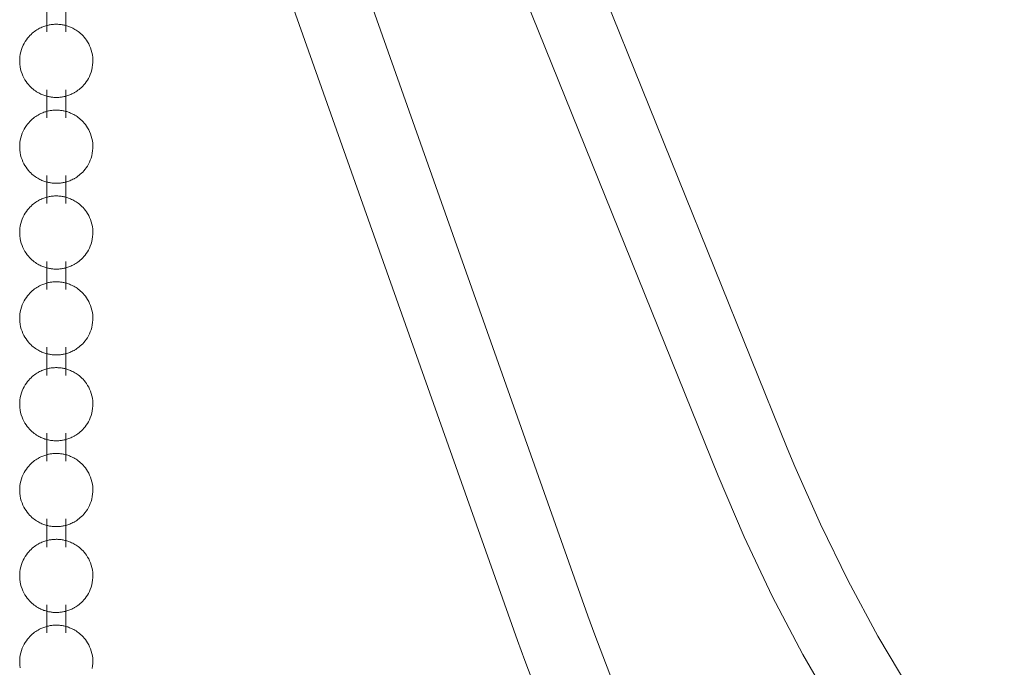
# Model space of a CAD drawing. Header units: millimetres. Extents: x 5724 to 11786, y -2894 to 7544.
# Tile 22 of 46: x 8210 to 8246, y -2761 to -2737. Entities that reach past the tile are written whole.
import ezdxf

# ---------------------------------------------------------------- set-up
doc = ezdxf.new("R2010")
doc.units = ezdxf.units.MM
doc.layers.add('E-LITE-EQPM', color=7, linetype='Continuous', lineweight=20)

# ---------------------------------------------------------------- blocks, each defined once
blk = doc.blocks.new('33711-11 - 33711-11 YAKARTA LED Old gold ceiling fan-533504-00 Isometrico PDF')
at = {"layer": 'E-LITE-EQPM', "color": 251, "lineweight": 9, "true_color": 0x636466}
for p, q in [((2465.54, -2753.175), (2446.269, -2705.424)), ((2443.673, -2706.472), (2462.943, -2754.222)), ((2458.054, -2759.47), (2440.601, -2710.21)), ((2438.836, -2713.612), (2455.415, -2760.406)), ((2437.737, -2736.494), (2437.737, -2737.549)), ((2438.442, -2737.549), (2438.442, -2736.494)), ((2437.737, -2739.718), (2437.737, -2740.773)), ((2438.442, -2740.773), (2438.442, -2739.718)), ((2437.737, -2742.942), (2437.737, -2743.996)), ((2438.442, -2743.996), (2438.442, -2742.942)), ((2437.737, -2746.165), (2437.737, -2747.22)), ((2438.442, -2747.22), (2438.442, -2746.165)), ((2437.737, -2749.389), (2437.737, -2750.444)), ((2438.442, -2750.444), (2438.442, -2749.389)), ((2437.737, -2752.613), (2437.737, -2753.668)), ((2438.442, -2753.668), (2438.442, -2752.613)), ((2437.737, -2755.837), (2437.737, -2756.892)), ((2438.442, -2756.892), (2438.442, -2755.837)), ((2437.737, -2759.061), (2437.737, -2760.116)), ((2438.442, -2760.116), (2438.442, -2759.061))]:
    blk.add_line(p, q, dxfattribs=at)
for points in [[(2437.403, -2737.443, 0), (2437.361, -2737.468, 0), (2437.319, -2737.496, 0), (2437.275, -2737.526, 0), (2437.232, -2737.56, 0), (2437.187, -2737.597, 0), (2437.142, -2737.638, 0), (2437.098, -2737.682, 0), (2437.053, -2737.731, 0), (2437.009, -2737.785, 0), (2436.965, -2737.843, 0), (2436.923, -2737.906, 0), (2436.884, -2737.975, 0), (2436.846, -2738.048, 0), (2436.813, -2738.126, 0), (2436.783, -2738.209, 0), (2436.758, -2738.295, 0), (2436.738, -2738.386, 0), (2436.724, -2738.478, 0), (2436.717, -2738.573, 0), (2436.716, -2738.668, 0), (2436.722, -2738.763, 0), (2436.734, -2738.856, 0), (2436.752, -2738.947, 0), (2436.775, -2739.035, 0), (2436.804, -2739.119, 0), (2436.837, -2739.198, 0), (2436.873, -2739.273, 0), (2436.912, -2739.342, 0), (2436.954, -2739.407, 0), (2436.997, -2739.466, 0), (2437.041, -2739.521, 0), (2437.085, -2739.571, 0), (2437.13, -2739.617, 0), (2437.175, -2739.659, 0), (2437.22, -2739.697, 0), (2437.264, -2739.731, 0), (2437.307, -2739.763, 0), (2437.35, -2739.791, 0), (2437.391, -2739.817, 0), (2437.432, -2739.84, 0), (2437.473, -2739.861, 0), (2437.512, -2739.88, 0), (2437.551, -2739.897, 0), (2437.588, -2739.913, 0), (2437.625, -2739.927, 0), (2437.662, -2739.939, 0), (2437.697, -2739.95, 0), (2437.733, -2739.96, 0), (2437.767, -2739.969, 0), (2437.801, -2739.977, 0), (2437.835, -2739.984, 0), (2437.868, -2739.989, 0), (2437.901, -2739.994, 0), (2437.933, -2739.998, 0), (2437.965, -2740.002, 0), (2437.997, -2740.004, 0), (2438.029, -2740.006, 0), (2438.061, -2740.007, 0), (2438.093, -2740.007, 0), (2438.124, -2740.007, 0), (2438.156, -2740.006, 0), (2438.188, -2740.004, 0), (2438.22, -2740.001, 0), (2438.252, -2739.998, 0), (2438.285, -2739.993, 0), (2438.318, -2739.988, 0), (2438.351, -2739.982, 0), (2438.385, -2739.975, 0), (2438.419, -2739.967, 0), (2438.453, -2739.958, 0), (2438.489, -2739.948, 0), (2438.524, -2739.937, 0), (2438.561, -2739.924, 0), (2438.598, -2739.91, 0), (2438.636, -2739.894, 0), (2438.675, -2739.877, 0), (2438.714, -2739.857, 0), (2438.755, -2739.836, 0), (2438.777, -2739.823, 0)], [(2438.777, -2739.823, 0), (2438.818, -2739.798, 0), (2438.861, -2739.771, 0), (2438.904, -2739.74, 0), (2438.948, -2739.707, 0), (2438.992, -2739.67, 0), (2439.037, -2739.629, 0), (2439.082, -2739.584, 0), (2439.127, -2739.535, 0), (2439.171, -2739.482, 0), (2439.214, -2739.423, 0), (2439.256, -2739.36, 0), (2439.296, -2739.292, 0), (2439.333, -2739.219, 0), (2439.367, -2739.14, 0), (2439.397, -2739.058, 0), (2439.422, -2738.971, 0), (2439.441, -2738.881, 0), (2439.455, -2738.788, 0), (2439.463, -2738.694, 0), (2439.463, -2738.599, 0), (2439.458, -2738.504, 0), (2439.446, -2738.41, 0), (2439.428, -2738.319, 0), (2439.404, -2738.232, 0), (2439.375, -2738.148, 0), (2439.342, -2738.069, 0), (2439.306, -2737.994, 0), (2439.267, -2737.924, 0), (2439.226, -2737.86, 0), (2439.183, -2737.8, 0), (2439.139, -2737.745, 0), (2439.094, -2737.695, 0), (2439.049, -2737.649, 0), (2439.004, -2737.608, 0), (2438.96, -2737.57, 0), (2438.916, -2737.535, 0), (2438.872, -2737.504, 0), (2438.83, -2737.475, 0), (2438.788, -2737.45, 0), (2438.747, -2737.426, 0), (2438.707, -2737.405, 0), (2438.667, -2737.386, 0), (2438.629, -2737.369, 0), (2438.591, -2737.354, 0), (2438.554, -2737.34, 0), (2438.518, -2737.327, 0), (2438.482, -2737.316, 0), (2438.447, -2737.306, 0), (2438.412, -2737.297, 0), (2438.378, -2737.29, 0), (2438.345, -2737.283, 0), (2438.312, -2737.277, 0), (2438.279, -2737.272, 0), (2438.246, -2737.268, 0), (2438.214, -2737.265, 0), (2438.182, -2737.262, 0), (2438.15, -2737.26, 0), (2438.118, -2737.259, 0), (2438.087, -2737.259, 0), (2438.055, -2737.259, 0), (2438.023, -2737.261, 0), (2437.991, -2737.263, 0), (2437.959, -2737.265, 0), (2437.927, -2737.269, 0), (2437.894, -2737.273, 0), (2437.861, -2737.278, 0), (2437.828, -2737.284, 0), (2437.795, -2737.291, 0), (2437.761, -2737.299, 0), (2437.726, -2737.308, 0), (2437.691, -2737.318, 0), (2437.655, -2737.33, 0), (2437.618, -2737.342, 0), (2437.581, -2737.357, 0), (2437.543, -2737.372, 0), (2437.505, -2737.39, 0), (2437.465, -2737.409, 0), (2437.425, -2737.431, 0), (2437.403, -2737.443, 0)], [(2438.777, -2743.047, 0), (2438.818, -2743.022, 0), (2438.861, -2742.995, 0), (2438.904, -2742.964, 0), (2438.948, -2742.93, 0), (2438.992, -2742.893, 0), (2439.037, -2742.853, 0), (2439.082, -2742.808, 0), (2439.127, -2742.759, 0), (2439.171, -2742.705, 0), (2439.214, -2742.647, 0), (2439.256, -2742.584, 0), (2439.296, -2742.516, 0), (2439.333, -2742.442, 0), (2439.367, -2742.364, 0), (2439.397, -2742.282, 0), (2439.422, -2742.195, 0), (2439.441, -2742.105, 0), (2439.455, -2742.012, 0), (2439.463, -2741.918, 0), (2439.463, -2741.822, 0), (2439.458, -2741.728, 0), (2439.446, -2741.634, 0), (2439.428, -2741.543, 0), (2439.404, -2741.456, 0), (2439.375, -2741.372, 0), (2439.342, -2741.292, 0), (2439.306, -2741.218, 0), (2439.267, -2741.148, 0), (2439.226, -2741.084, 0), (2439.183, -2741.024, 0), (2439.139, -2740.969, 0), (2439.094, -2740.919, 0), (2439.049, -2740.873, 0), (2439.004, -2740.831, 0), (2438.96, -2740.793, 0), (2438.916, -2740.759, 0), (2438.872, -2740.728, 0), (2438.83, -2740.699, 0), (2438.788, -2740.674, 0), (2438.747, -2740.65, 0), (2438.707, -2740.629, 0), (2438.667, -2740.61, 0), (2438.629, -2740.593, 0), (2438.591, -2740.578, 0), (2438.554, -2740.564, 0), (2438.518, -2740.551, 0), (2438.482, -2740.54, 0), (2438.447, -2740.53, 0), (2438.412, -2740.521, 0), (2438.378, -2740.514, 0), (2438.345, -2740.507, 0), (2438.312, -2740.501, 0), (2438.279, -2740.496, 0), (2438.246, -2740.492, 0), (2438.214, -2740.489, 0), (2438.182, -2740.486, 0), (2438.15, -2740.484, 0), (2438.118, -2740.483, 0), (2438.087, -2740.483, 0), (2438.055, -2740.483, 0), (2438.023, -2740.485, 0), (2437.991, -2740.486, 0), (2437.959, -2740.489, 0), (2437.927, -2740.493, 0), (2437.894, -2740.497, 0), (2437.861, -2740.502, 0), (2437.828, -2740.508, 0), (2437.795, -2740.515, 0), (2437.761, -2740.523, 0), (2437.726, -2740.532, 0), (2437.691, -2740.542, 0), (2437.655, -2740.553, 0), (2437.618, -2740.566, 0), (2437.581, -2740.58, 0), (2437.543, -2740.596, 0), (2437.505, -2740.614, 0), (2437.465, -2740.633, 0), (2437.425, -2740.655, 0), (2437.403, -2740.667, 0)], [(2437.403, -2740.667, 0), (2437.361, -2740.692, 0), (2437.319, -2740.72, 0), (2437.275, -2740.75, 0), (2437.232, -2740.784, 0), (2437.187, -2740.821, 0), (2437.142, -2740.862, 0), (2437.098, -2740.906, 0), (2437.053, -2740.955, 0), (2437.009, -2741.009, 0), (2436.965, -2741.067, 0), (2436.923, -2741.13, 0), (2436.884, -2741.199, 0), (2436.846, -2741.272, 0), (2436.813, -2741.35, 0), (2436.783, -2741.433, 0), (2436.758, -2741.519, 0), (2436.738, -2741.609, 0), (2436.724, -2741.702, 0), (2436.717, -2741.797, 0), (2436.716, -2741.892, 0), (2436.722, -2741.987, 0), (2436.734, -2742.08, 0), (2436.752, -2742.171, 0), (2436.775, -2742.259, 0), (2436.804, -2742.342, 0), (2436.837, -2742.422, 0), (2436.873, -2742.496, 0), (2436.912, -2742.566, 0), (2436.954, -2742.631, 0), (2436.997, -2742.69, 0), (2437.041, -2742.745, 0), (2437.085, -2742.795, 0), (2437.13, -2742.841, 0), (2437.175, -2742.883, 0), (2437.22, -2742.921, 0), (2437.264, -2742.955, 0), (2437.307, -2742.987, 0), (2437.35, -2743.015, 0), (2437.391, -2743.041, 0), (2437.432, -2743.064, 0), (2437.473, -2743.085, 0), (2437.512, -2743.104, 0), (2437.551, -2743.121, 0), (2437.588, -2743.137, 0), (2437.625, -2743.151, 0), (2437.662, -2743.163, 0), (2437.697, -2743.174, 0), (2437.733, -2743.184, 0), (2437.767, -2743.193, 0), (2437.801, -2743.201, 0), (2437.835, -2743.207, 0), (2437.868, -2743.213, 0), (2437.901, -2743.218, 0), (2437.933, -2743.222, 0), (2437.965, -2743.226, 0), (2437.997, -2743.228, 0), (2438.029, -2743.23, 0), (2438.061, -2743.231, 0), (2438.093, -2743.231, 0), (2438.124, -2743.231, 0), (2438.156, -2743.23, 0), (2438.188, -2743.228, 0), (2438.22, -2743.225, 0), (2438.252, -2743.222, 0), (2438.285, -2743.217, 0), (2438.318, -2743.212, 0), (2438.351, -2743.206, 0), (2438.385, -2743.199, 0), (2438.419, -2743.191, 0), (2438.453, -2743.182, 0), (2438.489, -2743.172, 0), (2438.524, -2743.161, 0), (2438.561, -2743.148, 0), (2438.598, -2743.134, 0), (2438.636, -2743.118, 0), (2438.675, -2743.101, 0), (2438.714, -2743.081, 0), (2438.755, -2743.06, 0), (2438.777, -2743.047, 0)], [(2438.777, -2746.271, 0), (2438.818, -2746.246, 0), (2438.861, -2746.218, 0), (2438.904, -2746.188, 0), (2438.948, -2746.154, 0), (2438.992, -2746.117, 0), (2439.037, -2746.076, 0), (2439.082, -2746.032, 0), (2439.127, -2745.983, 0), (2439.171, -2745.929, 0), (2439.214, -2745.871, 0), (2439.256, -2745.808, 0), (2439.296, -2745.74, 0), (2439.333, -2745.666, 0), (2439.367, -2745.588, 0), (2439.397, -2745.506, 0), (2439.422, -2745.419, 0), (2439.441, -2745.329, 0), (2439.455, -2745.236, 0), (2439.463, -2745.141, 0), (2439.463, -2745.046, 0), (2439.458, -2744.951, 0), (2439.446, -2744.858, 0), (2439.428, -2744.767, 0), (2439.404, -2744.679, 0), (2439.375, -2744.596, 0), (2439.342, -2744.516, 0), (2439.306, -2744.442, 0), (2439.267, -2744.372, 0), (2439.226, -2744.307, 0), (2439.183, -2744.248, 0), (2439.139, -2744.193, 0), (2439.094, -2744.143, 0), (2439.049, -2744.097, 0), (2439.004, -2744.055, 0), (2438.96, -2744.017, 0), (2438.916, -2743.983, 0), (2438.872, -2743.951, 0), (2438.83, -2743.923, 0), (2438.788, -2743.897, 0), (2438.747, -2743.874, 0), (2438.707, -2743.853, 0), (2438.667, -2743.834, 0), (2438.629, -2743.817, 0), (2438.591, -2743.801, 0), (2438.554, -2743.788, 0), (2438.518, -2743.775, 0), (2438.482, -2743.764, 0), (2438.447, -2743.754, 0), (2438.412, -2743.745, 0), (2438.378, -2743.737, 0), (2438.345, -2743.731, 0), (2438.312, -2743.725, 0), (2438.279, -2743.72, 0), (2438.246, -2743.716, 0), (2438.214, -2743.712, 0), (2438.182, -2743.71, 0), (2438.15, -2743.708, 0), (2438.118, -2743.707, 0), (2438.087, -2743.707, 0), (2438.055, -2743.707, 0), (2438.023, -2743.708, 0), (2437.991, -2743.71, 0), (2437.959, -2743.713, 0), (2437.927, -2743.716, 0), (2437.894, -2743.721, 0), (2437.861, -2743.726, 0), (2437.828, -2743.732, 0), (2437.795, -2743.739, 0), (2437.761, -2743.747, 0), (2437.726, -2743.756, 0), (2437.691, -2743.766, 0), (2437.655, -2743.777, 0), (2437.618, -2743.79, 0), (2437.581, -2743.804, 0), (2437.543, -2743.82, 0), (2437.505, -2743.838, 0), (2437.465, -2743.857, 0), (2437.425, -2743.878, 0), (2437.403, -2743.891, 0)], [(2437.403, -2743.891, 0), (2437.361, -2743.916, 0), (2437.319, -2743.944, 0), (2437.275, -2743.974, 0), (2437.232, -2744.008, 0), (2437.187, -2744.045, 0), (2437.142, -2744.085, 0), (2437.098, -2744.13, 0), (2437.053, -2744.179, 0), (2437.009, -2744.233, 0), (2436.965, -2744.291, 0), (2436.923, -2744.354, 0), (2436.884, -2744.422, 0), (2436.846, -2744.496, 0), (2436.813, -2744.574, 0), (2436.783, -2744.656, 0), (2436.758, -2744.743, 0), (2436.738, -2744.833, 0), (2436.724, -2744.926, 0), (2436.717, -2745.021, 0), (2436.716, -2745.116, 0), (2436.722, -2745.21, 0), (2436.734, -2745.304, 0), (2436.752, -2745.395, 0), (2436.775, -2745.482, 0), (2436.804, -2745.566, 0), (2436.837, -2745.646, 0), (2436.873, -2745.72, 0), (2436.912, -2745.79, 0), (2436.954, -2745.854, 0), (2436.997, -2745.914, 0), (2437.041, -2745.969, 0), (2437.085, -2746.019, 0), (2437.13, -2746.065, 0), (2437.175, -2746.107, 0), (2437.22, -2746.145, 0), (2437.264, -2746.179, 0), (2437.307, -2746.21, 0), (2437.35, -2746.239, 0), (2437.391, -2746.265, 0), (2437.432, -2746.288, 0), (2437.473, -2746.309, 0), (2437.512, -2746.328, 0), (2437.551, -2746.345, 0), (2437.588, -2746.36, 0), (2437.625, -2746.374, 0), (2437.662, -2746.387, 0), (2437.697, -2746.398, 0), (2437.733, -2746.408, 0), (2437.767, -2746.417, 0), (2437.801, -2746.424, 0), (2437.835, -2746.431, 0), (2437.868, -2746.437, 0), (2437.901, -2746.442, 0), (2437.933, -2746.446, 0), (2437.965, -2746.449, 0), (2437.997, -2746.452, 0), (2438.029, -2746.454, 0), (2438.061, -2746.455, 0), (2438.093, -2746.455, 0), (2438.124, -2746.455, 0), (2438.156, -2746.454, 0), (2438.188, -2746.452, 0), (2438.22, -2746.449, 0), (2438.252, -2746.445, 0), (2438.285, -2746.441, 0), (2438.318, -2746.436, 0), (2438.351, -2746.43, 0), (2438.385, -2746.423, 0), (2438.419, -2746.415, 0), (2438.453, -2746.406, 0), (2438.489, -2746.396, 0), (2438.524, -2746.385, 0), (2438.561, -2746.372, 0), (2438.598, -2746.358, 0), (2438.636, -2746.342, 0), (2438.675, -2746.324, 0), (2438.714, -2746.305, 0), (2438.755, -2746.284, 0), (2438.777, -2746.271, 0)], [(2437.403, -2747.115, 0), (2437.361, -2747.14, 0), (2437.319, -2747.167, 0), (2437.275, -2747.198, 0), (2437.232, -2747.231, 0), (2437.187, -2747.269, 0), (2437.142, -2747.309, 0), (2437.098, -2747.354, 0), (2437.053, -2747.403, 0), (2437.009, -2747.456, 0), (2436.965, -2747.515, 0), (2436.923, -2747.578, 0), (2436.884, -2747.646, 0), (2436.846, -2747.719, 0), (2436.813, -2747.798, 0), (2436.783, -2747.88, 0), (2436.758, -2747.967, 0), (2436.738, -2748.057, 0), (2436.724, -2748.15, 0), (2436.717, -2748.244, 0), (2436.716, -2748.34, 0), (2436.722, -2748.434, 0), (2436.734, -2748.528, 0), (2436.752, -2748.619, 0), (2436.775, -2748.706, 0), (2436.804, -2748.79, 0), (2436.837, -2748.87, 0), (2436.873, -2748.944, 0), (2436.912, -2749.014, 0), (2436.954, -2749.078, 0), (2436.997, -2749.138, 0), (2437.041, -2749.193, 0), (2437.085, -2749.243, 0), (2437.13, -2749.289, 0), (2437.175, -2749.33, 0), (2437.22, -2749.368, 0), (2437.264, -2749.403, 0), (2437.307, -2749.434, 0), (2437.35, -2749.463, 0), (2437.391, -2749.488, 0), (2437.432, -2749.512, 0), (2437.473, -2749.533, 0), (2437.512, -2749.552, 0), (2437.551, -2749.569, 0), (2437.588, -2749.584, 0), (2437.625, -2749.598, 0), (2437.662, -2749.611, 0), (2437.697, -2749.622, 0), (2437.733, -2749.632, 0), (2437.767, -2749.641, 0), (2437.801, -2749.648, 0), (2437.835, -2749.655, 0), (2437.868, -2749.661, 0), (2437.901, -2749.666, 0), (2437.933, -2749.67, 0), (2437.965, -2749.673, 0), (2437.997, -2749.676, 0), (2438.029, -2749.678, 0), (2438.061, -2749.679, 0), (2438.093, -2749.679, 0), (2438.124, -2749.679, 0), (2438.156, -2749.677, 0), (2438.188, -2749.675, 0), (2438.22, -2749.673, 0), (2438.252, -2749.669, 0), (2438.285, -2749.665, 0), (2438.318, -2749.66, 0), (2438.351, -2749.654, 0), (2438.385, -2749.647, 0), (2438.419, -2749.639, 0), (2438.453, -2749.63, 0), (2438.489, -2749.62, 0), (2438.524, -2749.608, 0), (2438.561, -2749.596, 0), (2438.598, -2749.581, 0), (2438.636, -2749.566, 0), (2438.675, -2749.548, 0), (2438.714, -2749.529, 0), (2438.755, -2749.507, 0), (2438.777, -2749.495, 0)], [(2438.777, -2749.495, 0), (2438.818, -2749.47, 0), (2438.861, -2749.442, 0), (2438.904, -2749.412, 0), (2438.948, -2749.378, 0), (2438.992, -2749.341, 0), (2439.037, -2749.3, 0), (2439.082, -2749.256, 0), (2439.127, -2749.207, 0), (2439.171, -2749.153, 0), (2439.214, -2749.095, 0), (2439.256, -2749.032, 0), (2439.296, -2748.963, 0), (2439.333, -2748.89, 0), (2439.367, -2748.812, 0), (2439.397, -2748.729, 0), (2439.422, -2748.643, 0), (2439.441, -2748.552, 0), (2439.455, -2748.46, 0), (2439.463, -2748.365, 0), (2439.463, -2748.27, 0), (2439.458, -2748.175, 0), (2439.446, -2748.082, 0), (2439.428, -2747.991, 0), (2439.404, -2747.903, 0), (2439.375, -2747.819, 0), (2439.342, -2747.74, 0), (2439.306, -2747.665, 0), (2439.267, -2747.596, 0), (2439.226, -2747.531, 0), (2439.183, -2747.472, 0), (2439.139, -2747.417, 0), (2439.094, -2747.367, 0), (2439.049, -2747.321, 0), (2439.004, -2747.279, 0), (2438.96, -2747.241, 0), (2438.916, -2747.207, 0), (2438.872, -2747.175, 0), (2438.83, -2747.147, 0), (2438.788, -2747.121, 0), (2438.747, -2747.098, 0), (2438.707, -2747.077, 0), (2438.667, -2747.058, 0), (2438.629, -2747.041, 0), (2438.591, -2747.025, 0), (2438.554, -2747.011, 0), (2438.518, -2746.999, 0), (2438.482, -2746.988, 0), (2438.447, -2746.978, 0), (2438.412, -2746.969, 0), (2438.378, -2746.961, 0), (2438.345, -2746.954, 0), (2438.312, -2746.949, 0), (2438.279, -2746.944, 0), (2438.246, -2746.94, 0), (2438.214, -2746.936, 0), (2438.182, -2746.934, 0), (2438.15, -2746.932, 0), (2438.118, -2746.931, 0), (2438.087, -2746.931, 0), (2438.055, -2746.931, 0), (2438.023, -2746.932, 0), (2437.991, -2746.934, 0), (2437.959, -2746.937, 0), (2437.927, -2746.94, 0), (2437.894, -2746.945, 0), (2437.861, -2746.95, 0), (2437.828, -2746.956, 0), (2437.795, -2746.963, 0), (2437.761, -2746.971, 0), (2437.726, -2746.98, 0), (2437.691, -2746.99, 0), (2437.655, -2747.001, 0), (2437.618, -2747.014, 0), (2437.581, -2747.028, 0), (2437.543, -2747.044, 0), (2437.505, -2747.061, 0), (2437.465, -2747.081, 0), (2437.425, -2747.102, 0), (2437.403, -2747.115, 0)], [(2437.403, -2750.339, 0), (2437.361, -2750.364, 0), (2437.319, -2750.391, 0), (2437.275, -2750.422, 0), (2437.232, -2750.455, 0), (2437.187, -2750.492, 0), (2437.142, -2750.533, 0), (2437.098, -2750.578, 0), (2437.053, -2750.627, 0), (2437.009, -2750.68, 0), (2436.965, -2750.739, 0), (2436.923, -2750.802, 0), (2436.884, -2750.87, 0), (2436.846, -2750.943, 0), (2436.813, -2751.021, 0), (2436.783, -2751.104, 0), (2436.758, -2751.191, 0), (2436.738, -2751.281, 0), (2436.724, -2751.374, 0), (2436.717, -2751.468, 0), (2436.716, -2751.563, 0), (2436.722, -2751.658, 0), (2436.734, -2751.751, 0), (2436.752, -2751.842, 0), (2436.775, -2751.93, 0), (2436.804, -2752.014, 0), (2436.837, -2752.093, 0), (2436.873, -2752.168, 0), (2436.912, -2752.238, 0), (2436.954, -2752.302, 0), (2436.997, -2752.362, 0), (2437.041, -2752.417, 0), (2437.085, -2752.467, 0), (2437.13, -2752.513, 0), (2437.175, -2752.554, 0), (2437.22, -2752.592, 0), (2437.264, -2752.627, 0), (2437.307, -2752.658, 0), (2437.35, -2752.686, 0), (2437.391, -2752.712, 0), (2437.432, -2752.735, 0), (2437.473, -2752.757, 0), (2437.512, -2752.776, 0), (2437.551, -2752.793, 0), (2437.588, -2752.808, 0), (2437.625, -2752.822, 0), (2437.662, -2752.835, 0), (2437.697, -2752.846, 0), (2437.733, -2752.856, 0), (2437.767, -2752.864, 0), (2437.801, -2752.872, 0), (2437.835, -2752.879, 0), (2437.868, -2752.885, 0), (2437.901, -2752.89, 0), (2437.933, -2752.894, 0), (2437.965, -2752.897, 0), (2437.997, -2752.9, 0), (2438.029, -2752.901, 0), (2438.061, -2752.903, 0), (2438.093, -2752.903, 0), (2438.124, -2752.902, 0), (2438.156, -2752.901, 0), (2438.188, -2752.899, 0), (2438.22, -2752.897, 0), (2438.252, -2752.893, 0), (2438.285, -2752.889, 0), (2438.318, -2752.884, 0), (2438.351, -2752.878, 0), (2438.385, -2752.871, 0), (2438.419, -2752.863, 0), (2438.453, -2752.854, 0), (2438.489, -2752.844, 0), (2438.524, -2752.832, 0), (2438.561, -2752.82, 0), (2438.598, -2752.805, 0), (2438.636, -2752.79, 0), (2438.675, -2752.772, 0), (2438.714, -2752.753, 0), (2438.755, -2752.731, 0), (2438.777, -2752.719, 0)], [(2438.777, -2752.719, 0), (2438.818, -2752.694, 0), (2438.861, -2752.666, 0), (2438.904, -2752.636, 0), (2438.948, -2752.602, 0), (2438.992, -2752.565, 0), (2439.037, -2752.524, 0), (2439.082, -2752.479, 0), (2439.127, -2752.43, 0), (2439.171, -2752.377, 0), (2439.214, -2752.319, 0), (2439.256, -2752.255, 0), (2439.296, -2752.187, 0), (2439.333, -2752.114, 0), (2439.367, -2752.036, 0), (2439.397, -2751.953, 0), (2439.422, -2751.866, 0), (2439.441, -2751.776, 0), (2439.455, -2751.684, 0), (2439.463, -2751.589, 0), (2439.463, -2751.494, 0), (2439.458, -2751.399, 0), (2439.446, -2751.306, 0), (2439.428, -2751.215, 0), (2439.404, -2751.127, 0), (2439.375, -2751.043, 0), (2439.342, -2750.964, 0), (2439.306, -2750.889, 0), (2439.267, -2750.82, 0), (2439.226, -2750.755, 0), (2439.183, -2750.696, 0), (2439.139, -2750.641, 0), (2439.094, -2750.591, 0), (2439.049, -2750.545, 0), (2439.004, -2750.503, 0), (2438.96, -2750.465, 0), (2438.916, -2750.43, 0), (2438.872, -2750.399, 0), (2438.83, -2750.371, 0), (2438.788, -2750.345, 0), (2438.747, -2750.322, 0), (2438.707, -2750.301, 0), (2438.667, -2750.282, 0), (2438.629, -2750.265, 0), (2438.591, -2750.249, 0), (2438.554, -2750.235, 0), (2438.518, -2750.223, 0), (2438.482, -2750.212, 0), (2438.447, -2750.202, 0), (2438.412, -2750.193, 0), (2438.378, -2750.185, 0), (2438.345, -2750.178, 0), (2438.312, -2750.172, 0), (2438.279, -2750.168, 0), (2438.246, -2750.163, 0), (2438.214, -2750.16, 0), (2438.182, -2750.158, 0), (2438.15, -2750.156, 0), (2438.118, -2750.155, 0), (2438.087, -2750.154, 0), (2438.055, -2750.155, 0), (2438.023, -2750.156, 0), (2437.991, -2750.158, 0), (2437.959, -2750.161, 0), (2437.927, -2750.164, 0), (2437.894, -2750.168, 0), (2437.861, -2750.174, 0), (2437.828, -2750.18, 0), (2437.795, -2750.186, 0), (2437.761, -2750.194, 0), (2437.726, -2750.203, 0), (2437.691, -2750.214, 0), (2437.655, -2750.225, 0), (2437.618, -2750.238, 0), (2437.581, -2750.252, 0), (2437.543, -2750.268, 0), (2437.505, -2750.285, 0), (2437.465, -2750.305, 0), (2437.425, -2750.326, 0), (2437.403, -2750.339, 0)], [(2438.777, -2755.943, 0), (2438.818, -2755.918, 0), (2438.861, -2755.89, 0), (2438.904, -2755.859, 0), (2438.948, -2755.826, 0), (2438.992, -2755.789, 0), (2439.037, -2755.748, 0), (2439.082, -2755.703, 0), (2439.127, -2755.654, 0), (2439.171, -2755.601, 0), (2439.214, -2755.543, 0), (2439.256, -2755.479, 0), (2439.296, -2755.411, 0), (2439.333, -2755.338, 0), (2439.367, -2755.26, 0), (2439.397, -2755.177, 0), (2439.422, -2755.09, 0), (2439.441, -2755, 0), (2439.455, -2754.907, 0), (2439.463, -2754.813, 0), (2439.463, -2754.718, 0), (2439.458, -2754.623, 0), (2439.446, -2754.53, 0), (2439.428, -2754.439, 0), (2439.404, -2754.351, 0), (2439.375, -2754.267, 0), (2439.342, -2754.188, 0), (2439.306, -2754.113, 0), (2439.267, -2754.044, 0), (2439.226, -2753.979, 0), (2439.183, -2753.919, 0), (2439.139, -2753.865, 0), (2439.094, -2753.814, 0), (2439.049, -2753.769, 0), (2439.004, -2753.727, 0), (2438.96, -2753.689, 0), (2438.916, -2753.654, 0), (2438.872, -2753.623, 0), (2438.83, -2753.595, 0), (2438.788, -2753.569, 0), (2438.747, -2753.546, 0), (2438.707, -2753.525, 0), (2438.667, -2753.506, 0), (2438.629, -2753.488, 0), (2438.591, -2753.473, 0), (2438.554, -2753.459, 0), (2438.518, -2753.447, 0), (2438.482, -2753.435, 0), (2438.447, -2753.425, 0), (2438.412, -2753.417, 0), (2438.378, -2753.409, 0), (2438.345, -2753.402, 0), (2438.312, -2753.396, 0), (2438.279, -2753.391, 0), (2438.246, -2753.387, 0), (2438.214, -2753.384, 0), (2438.182, -2753.381, 0), (2438.15, -2753.38, 0), (2438.118, -2753.379, 0), (2438.087, -2753.378, 0), (2438.055, -2753.379, 0), (2438.023, -2753.38, 0), (2437.991, -2753.382, 0), (2437.959, -2753.384, 0), (2437.927, -2753.388, 0), (2437.894, -2753.392, 0), (2437.861, -2753.397, 0), (2437.828, -2753.403, 0), (2437.795, -2753.41, 0), (2437.761, -2753.418, 0), (2437.726, -2753.427, 0), (2437.691, -2753.437, 0), (2437.655, -2753.449, 0), (2437.618, -2753.462, 0), (2437.581, -2753.476, 0), (2437.543, -2753.492, 0), (2437.505, -2753.509, 0), (2437.465, -2753.528, 0), (2437.425, -2753.55, 0), (2437.403, -2753.562, 0)], [(2480.619, -2774.775, 0), (2478.919, -2773.186, 0), (2477.282, -2771.526, 0), (2475.712, -2769.797, 0), (2474.211, -2768.004, 0), (2472.782, -2766.148, 0), (2471.426, -2764.232, 0), (2470.146, -2762.26, 0), (2468.944, -2760.234, 0), (2467.822, -2758.158, 0), (2466.782, -2756.036, 0), (2465.825, -2753.87, 0), (2465.54, -2753.175, 0)], [(2437.403, -2753.562, 0), (2437.361, -2753.587, 0), (2437.319, -2753.615, 0), (2437.275, -2753.646, 0), (2437.232, -2753.679, 0), (2437.187, -2753.716, 0), (2437.142, -2753.757, 0), (2437.098, -2753.802, 0), (2437.053, -2753.851, 0), (2437.009, -2753.904, 0), (2436.965, -2753.962, 0), (2436.923, -2754.026, 0), (2436.884, -2754.094, 0), (2436.846, -2754.167, 0), (2436.813, -2754.245, 0), (2436.783, -2754.328, 0), (2436.758, -2754.415, 0), (2436.738, -2754.505, 0), (2436.724, -2754.598, 0), (2436.717, -2754.692, 0), (2436.716, -2754.787, 0), (2436.722, -2754.882, 0), (2436.734, -2754.975, 0), (2436.752, -2755.066, 0), (2436.775, -2755.154, 0), (2436.804, -2755.238, 0), (2436.837, -2755.317, 0), (2436.873, -2755.392, 0), (2436.912, -2755.461, 0), (2436.954, -2755.526, 0), (2436.997, -2755.586, 0), (2437.041, -2755.64, 0), (2437.085, -2755.691, 0), (2437.13, -2755.736, 0), (2437.175, -2755.778, 0), (2437.22, -2755.816, 0), (2437.264, -2755.851, 0), (2437.307, -2755.882, 0), (2437.35, -2755.91, 0), (2437.391, -2755.936, 0), (2437.432, -2755.959, 0), (2437.473, -2755.98, 0), (2437.512, -2755.999, 0), (2437.551, -2756.017, 0), (2437.588, -2756.032, 0), (2437.625, -2756.046, 0), (2437.662, -2756.058, 0), (2437.697, -2756.07, 0), (2437.733, -2756.079, 0), (2437.767, -2756.088, 0), (2437.801, -2756.096, 0), (2437.835, -2756.103, 0), (2437.868, -2756.109, 0), (2437.901, -2756.114, 0), (2437.933, -2756.118, 0), (2437.965, -2756.121, 0), (2437.997, -2756.124, 0), (2438.029, -2756.125, 0), (2438.061, -2756.126, 0), (2438.093, -2756.127, 0), (2438.124, -2756.126, 0), (2438.156, -2756.125, 0), (2438.188, -2756.123, 0), (2438.22, -2756.12, 0), (2438.252, -2756.117, 0), (2438.285, -2756.113, 0), (2438.318, -2756.108, 0), (2438.351, -2756.102, 0), (2438.385, -2756.095, 0), (2438.419, -2756.087, 0), (2438.453, -2756.078, 0), (2438.489, -2756.067, 0), (2438.524, -2756.056, 0), (2438.561, -2756.043, 0), (2438.598, -2756.029, 0), (2438.636, -2756.013, 0), (2438.675, -2755.996, 0), (2438.714, -2755.977, 0), (2438.755, -2755.955, 0), (2438.777, -2755.943, 0)], [(2462.943, -2754.222, 0), (2463.917, -2756.504, 0), (2464.978, -2758.741, 0), (2466.126, -2760.931, 0), (2467.359, -2763.069, 0), (2468.674, -2765.154, 0), (2470.07, -2767.181, 0), (2471.544, -2769.147, 0), (2473.062, -2771.009, 0)], [(2437.403, -2756.786, 0), (2437.361, -2756.811, 0), (2437.319, -2756.839, 0), (2437.275, -2756.869, 0), (2437.232, -2756.903, 0), (2437.187, -2756.94, 0), (2437.142, -2756.981, 0), (2437.098, -2757.025, 0), (2437.053, -2757.074, 0), (2437.009, -2757.128, 0), (2436.965, -2757.186, 0), (2436.923, -2757.249, 0), (2436.884, -2757.318, 0), (2436.846, -2757.391, 0), (2436.813, -2757.469, 0), (2436.783, -2757.552, 0), (2436.758, -2757.638, 0), (2436.738, -2757.729, 0), (2436.724, -2757.821, 0), (2436.717, -2757.916, 0), (2436.716, -2758.011, 0), (2436.722, -2758.106, 0), (2436.734, -2758.199, 0), (2436.752, -2758.29, 0), (2436.775, -2758.378, 0), (2436.804, -2758.462, 0), (2436.837, -2758.541, 0), (2436.873, -2758.616, 0), (2436.912, -2758.685, 0), (2436.954, -2758.75, 0), (2436.997, -2758.809, 0), (2437.041, -2758.864, 0), (2437.085, -2758.914, 0), (2437.13, -2758.96, 0), (2437.175, -2759.002, 0), (2437.22, -2759.04, 0), (2437.264, -2759.074, 0), (2437.307, -2759.106, 0), (2437.35, -2759.134, 0), (2437.391, -2759.16, 0), (2437.432, -2759.183, 0), (2437.473, -2759.204, 0), (2437.512, -2759.223, 0), (2437.551, -2759.24, 0), (2437.588, -2759.256, 0), (2437.625, -2759.27, 0), (2437.662, -2759.282, 0), (2437.697, -2759.293, 0), (2437.733, -2759.303, 0), (2437.767, -2759.312, 0), (2437.801, -2759.32, 0), (2437.835, -2759.327, 0), (2437.868, -2759.332, 0), (2437.901, -2759.337, 0), (2437.933, -2759.342, 0), (2437.965, -2759.345, 0), (2437.997, -2759.347, 0), (2438.029, -2759.349, 0), (2438.061, -2759.35, 0), (2438.093, -2759.351, 0), (2438.124, -2759.35, 0), (2438.156, -2759.349, 0), (2438.188, -2759.347, 0), (2438.22, -2759.344, 0), (2438.252, -2759.341, 0), (2438.285, -2759.337, 0), (2438.318, -2759.331, 0), (2438.351, -2759.325, 0), (2438.385, -2759.318, 0), (2438.419, -2759.311, 0), (2438.453, -2759.301, 0), (2438.489, -2759.291, 0), (2438.524, -2759.28, 0), (2438.561, -2759.267, 0), (2438.598, -2759.253, 0), (2438.636, -2759.237, 0), (2438.675, -2759.22, 0), (2438.714, -2759.2, 0), (2438.755, -2759.179, 0), (2438.777, -2759.166, 0)], [(2438.777, -2759.166, 0), (2438.818, -2759.141, 0), (2438.861, -2759.114, 0), (2438.904, -2759.083, 0), (2438.948, -2759.05, 0), (2438.992, -2759.013, 0), (2439.037, -2758.972, 0), (2439.082, -2758.927, 0), (2439.127, -2758.878, 0), (2439.171, -2758.825, 0), (2439.214, -2758.766, 0), (2439.256, -2758.703, 0), (2439.296, -2758.635, 0), (2439.333, -2758.562, 0), (2439.367, -2758.484, 0), (2439.397, -2758.401, 0), (2439.422, -2758.314, 0), (2439.441, -2758.224, 0), (2439.455, -2758.131, 0), (2439.463, -2758.037, 0), (2439.463, -2757.942, 0), (2439.458, -2757.847, 0), (2439.446, -2757.753, 0), (2439.428, -2757.663, 0), (2439.404, -2757.575, 0), (2439.375, -2757.491, 0), (2439.342, -2757.412, 0), (2439.306, -2757.337, 0), (2439.267, -2757.267, 0), (2439.226, -2757.203, 0), (2439.183, -2757.143, 0), (2439.139, -2757.088, 0), (2439.094, -2757.038, 0), (2439.049, -2756.992, 0), (2439.004, -2756.951, 0), (2438.96, -2756.913, 0), (2438.916, -2756.878, 0), (2438.872, -2756.847, 0), (2438.83, -2756.818, 0), (2438.788, -2756.793, 0), (2438.747, -2756.769, 0), (2438.707, -2756.748, 0), (2438.667, -2756.729, 0), (2438.629, -2756.712, 0), (2438.591, -2756.697, 0), (2438.554, -2756.683, 0), (2438.518, -2756.67, 0), (2438.482, -2756.659, 0), (2438.447, -2756.649, 0), (2438.412, -2756.641, 0), (2438.378, -2756.633, 0), (2438.345, -2756.626, 0), (2438.312, -2756.62, 0), (2438.279, -2756.615, 0), (2438.246, -2756.611, 0), (2438.214, -2756.608, 0), (2438.182, -2756.605, 0), (2438.15, -2756.603, 0), (2438.118, -2756.602, 0), (2438.087, -2756.602, 0), (2438.055, -2756.603, 0), (2438.023, -2756.604, 0), (2437.991, -2756.606, 0), (2437.959, -2756.608, 0), (2437.927, -2756.612, 0), (2437.894, -2756.616, 0), (2437.861, -2756.621, 0), (2437.828, -2756.627, 0), (2437.795, -2756.634, 0), (2437.761, -2756.642, 0), (2437.726, -2756.651, 0), (2437.691, -2756.661, 0), (2437.655, -2756.673, 0), (2437.618, -2756.685, 0), (2437.581, -2756.7, 0), (2437.543, -2756.715, 0), (2437.505, -2756.733, 0), (2437.465, -2756.752, 0), (2437.425, -2756.774, 0), (2437.403, -2756.786, 0)], [(2470.933, -2783.147, 0), (2469.528, -2781.292, 0), (2468.169, -2779.381, 0), (2466.858, -2777.417, 0), (2465.596, -2775.402, 0), (2464.385, -2773.342, 0), (2463.229, -2771.238, 0), (2462.127, -2769.094, 0), (2461.084, -2766.915, 0), (2460.099, -2764.702, 0), (2459.175, -2762.461, 0), (2458.314, -2760.194, 0), (2458.054, -2759.47, 0)], [(2437.403, -2760.01, 0), (2437.361, -2760.035, 0), (2437.319, -2760.063, 0), (2437.275, -2760.093, 0), (2437.232, -2760.127, 0), (2437.187, -2760.164, 0), (2437.142, -2760.205, 0), (2437.098, -2760.249, 0), (2437.053, -2760.298, 0), (2437.009, -2760.352, 0), (2436.965, -2760.41, 0), (2436.923, -2760.473, 0), (2436.884, -2760.542, 0), (2436.846, -2760.615, 0), (2436.813, -2760.693, 0), (2436.783, -2760.776, 0), (2436.758, -2760.862, 0), (2436.738, -2760.952, 0), (2436.724, -2761.045, 0), (2436.717, -2761.14, 0), (2436.716, -2761.235, 0), (2436.722, -2761.33, 0), (2436.734, -2761.423, 0)], [(2439.441, -2761.448, 0), (2439.455, -2761.355, 0), (2439.463, -2761.261, 0), (2439.463, -2761.165, 0), (2439.458, -2761.071, 0), (2439.446, -2760.977, 0), (2439.428, -2760.886, 0), (2439.404, -2760.799, 0), (2439.375, -2760.715, 0), (2439.342, -2760.635, 0), (2439.306, -2760.561, 0), (2439.267, -2760.491, 0), (2439.226, -2760.427, 0), (2439.183, -2760.367, 0), (2439.139, -2760.312, 0), (2439.094, -2760.262, 0), (2439.049, -2760.216, 0), (2439.004, -2760.174, 0), (2438.96, -2760.137, 0), (2438.916, -2760.102, 0), (2438.872, -2760.071, 0), (2438.83, -2760.042, 0), (2438.788, -2760.017, 0), (2438.747, -2759.993, 0), (2438.707, -2759.972, 0), (2438.667, -2759.953, 0), (2438.629, -2759.936, 0), (2438.591, -2759.921, 0), (2438.554, -2759.907, 0), (2438.518, -2759.894, 0), (2438.482, -2759.883, 0), (2438.447, -2759.873, 0), (2438.412, -2759.864, 0), (2438.378, -2759.857, 0), (2438.345, -2759.85, 0), (2438.312, -2759.844, 0), (2438.279, -2759.839, 0), (2438.246, -2759.835, 0), (2438.214, -2759.832, 0), (2438.182, -2759.829, 0), (2438.15, -2759.827, 0), (2438.118, -2759.826, 0), (2438.087, -2759.826, 0), (2438.055, -2759.826, 0), (2438.023, -2759.828, 0), (2437.991, -2759.829, 0), (2437.959, -2759.832, 0), (2437.927, -2759.836, 0), (2437.894, -2759.84, 0), (2437.861, -2759.845, 0), (2437.828, -2759.851, 0), (2437.795, -2759.858, 0), (2437.761, -2759.866, 0), (2437.726, -2759.875, 0), (2437.691, -2759.885, 0), (2437.655, -2759.897, 0), (2437.618, -2759.909, 0), (2437.581, -2759.923, 0), (2437.543, -2759.939, 0), (2437.505, -2759.957, 0), (2437.465, -2759.976, 0), (2437.425, -2759.998, 0), (2437.403, -2760.01, 0)], [(2468.726, -2784.871, 0), (2467.271, -2782.948, 0), (2465.864, -2780.97, 0), (2464.507, -2778.937, 0), (2463.202, -2776.855, 0), (2461.951, -2774.725, 0), (2460.756, -2772.552, 0), (2459.619, -2770.339, 0), (2458.542, -2768.088, 0), (2457.526, -2765.805, 0), (2456.572, -2763.492, 0), (2455.683, -2761.152, 0), (2455.415, -2760.406, 0)]]:
    blk.add_polyline3d(points, dxfattribs=at)

msp = doc.modelspace()

# ---------------------------------------------------------------- block references
at = {"layer": 'E-LITE-EQPM', "color": 251, "lineweight": 9, "true_color": 0x5b5b5b}
msp.add_blockref('33711-11 - 33711-11 YAKARTA LED Old gold ceiling fan-533504-00 Isometrico PDF', (5772.807, 0), dxfattribs=at)

doc.saveas('drawing.dxf')
